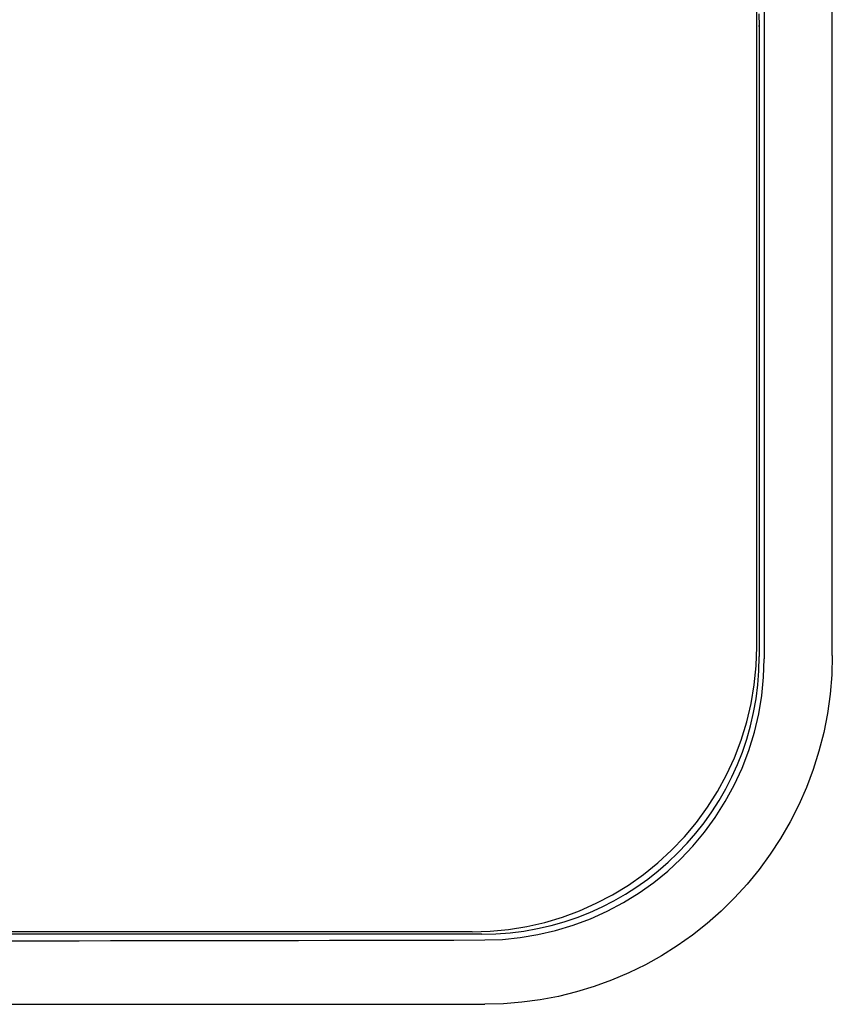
# Model space of a CAD drawing. Extents: x 1045 to 1651, y 1490 to 2391.
# Tile 8 of 11: x 1186 to 1228, y 2161 to 2212. Entities that reach past the tile are written whole.
import ezdxf

# ---------------------------------------------------------------- set-up
doc = ezdxf.new("R2010")
doc.units = 0
doc.layers.add('KF_SONA_5_FRONT', color=7, linetype='CONTINUOUS')

# ---------------------------------------------------------------- blocks, each defined once
blk = doc.blocks.new('KF_SONA_5_FRONT')
at = {"layer": 'KF_SONA_5_FRONT', "color": 179}
for p, q in [((146.687, 92.109), (146.687, -102.149)), ((150.216, -101.967), (150.216, 91.928)), ((146.308, -101.525), (146.308, 91.485)), ((146.431, -69.78), (146.431, -102.026)), ((132.064, -116.393), (28.052, -116.393)), ((131.564, -116.271), (28.552, -116.271)), ((27.891, -120.019), (132.226, -120.019))]:
    blk.add_line(p, q, dxfattribs=at)
for points in [[(146.42, -68.776), (146.42, -68.992), (146.423, -69.187), (146.423, -69.341), (146.424, -69.438)], [(146.395, -69.369), (146.423, -69.432), (146.429, -69.461), (146.429, -69.476), (146.431, -69.538), (146.431, -69.646), (146.431, -69.78)], [(131.564, -116.271), (132.512, -116.239), (133.46, -116.147), (134.401, -115.995), (135.33, -115.781), (136.241, -115.508), (137.131, -115.179), (137.997, -114.793), (138.841, -114.35), (139.658, -113.85), (140.441, -113.298), (141.189, -112.695), (141.896, -112.045), (142.559, -111.35), (143.178, -110.609), (143.751, -109.825), (144.272, -109.002), (144.739, -108.145), (145.147, -107.259), (145.499, -106.346), (145.787, -105.41), (146.014, -104.456), (146.177, -103.486), (146.275, -102.508), (146.308, -101.525)], [(150.216, -101.967), (150.188, -102.972), (150.105, -103.971), (149.966, -104.965), (149.771, -105.949), (149.524, -106.918), (149.226, -107.868), (148.876, -108.799), (148.477, -109.705), (148.03, -110.585), (147.54, -111.436), (147.004, -112.254), (146.429, -113.042), (145.811, -113.795), (145.154, -114.514), (144.461, -115.197), (143.735, -115.837), (142.977, -116.436), (142.19, -116.993), (141.378, -117.506), (140.537, -117.975), (139.674, -118.397), (138.789, -118.773), (137.886, -119.101), (136.967, -119.379), (136.038, -119.609), (135.096, -119.788), (134.145, -119.916), (133.187, -119.993), (132.226, -120.019)], [(132.227, -116.688), (133.135, -116.657), (134.052, -116.565), (134.975, -116.414), (135.894, -116.203), (136.804, -115.93), (137.697, -115.598), (138.565, -115.204), (139.404, -114.754), (140.21, -114.254), (140.974, -113.708), (141.696, -113.121), (142.369, -112.497), (142.998, -111.832), (143.595, -111.114), (144.156, -110.346), (144.671, -109.533), (145.137, -108.68), (145.547, -107.794), (145.896, -106.88), (146.182, -105.944), (146.406, -104.994), (146.563, -104.041), (146.656, -103.088), (146.687, -102.149)]]:
    blk.add_lwpolyline(points, dxfattribs=at)
for points in [[(132.064, -116.393), (139.999, -116.393), (146.431, -109.961), (146.431, -102.026)], [(27.889, -116.688), (62.022, -116.77), (98.093, -116.77), (132.227, -116.688)]]:
    blk.add_open_spline(points, degree=3, dxfattribs=at)

msp = doc.modelspace()

# ---------------------------------------------------------------- block references
at = {"layer": 'KF_SONA_5_FRONT'}
msp.add_blockref('KF_SONA_5_FRONT', (1077.497, 2281.207), dxfattribs=at)

doc.saveas('drawing.dxf')
